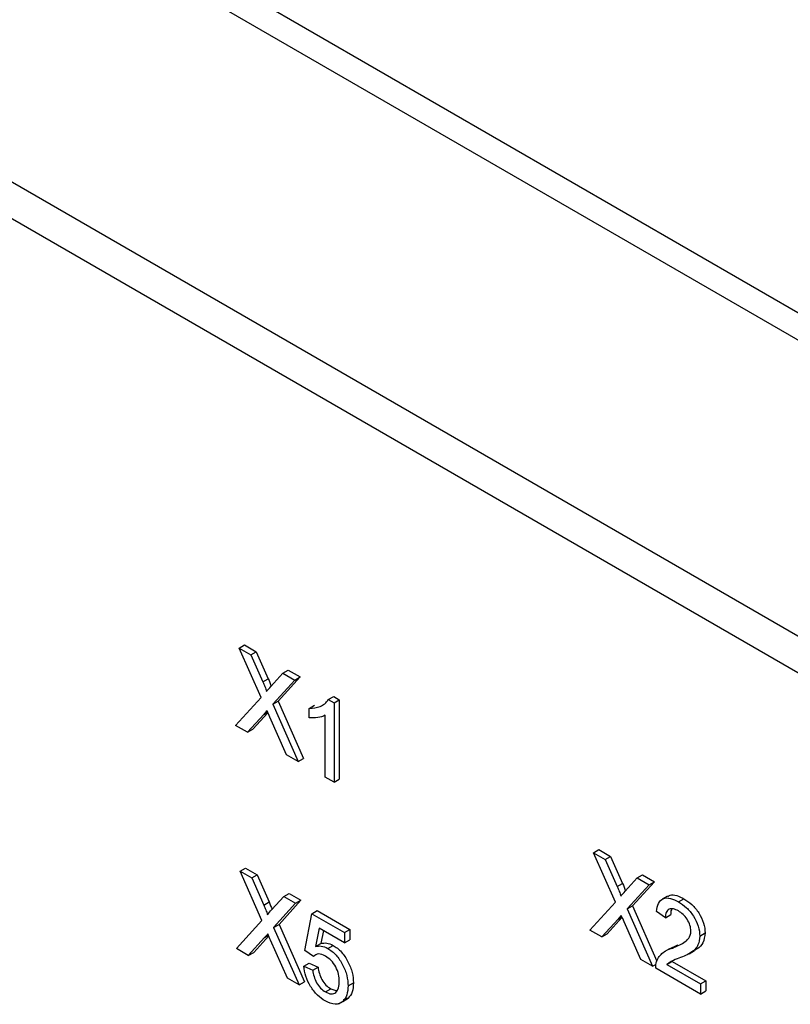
# Model space of a CAD drawing. Header units: millimetres. Extents: x 1931 to 2429, y 62 to 413.
# Tile 22 of 26: x 2335 to 2345, y 262 to 275. Entities that reach past the tile are written whole.
import ezdxf

# ---------------------------------------------------------------- set-up
doc = ezdxf.new("R2010")
doc.units = ezdxf.units.MM
doc.header["$LTSCALE"] = 2

msp = doc.modelspace()

# ---------------------------------------------------------------- linework, layer by layer
at = {"color": 7, "linetype": 'Continuous', "lineweight": 25}
for p, q in [((2356.31, 264.529), (2328.45, 280.612)), ((2328.167, 280.418), (2356.027, 264.335)), ((2324.898, 278.397), (2352.642, 262.38)), ((2352.433, 262.015), (2324.689, 278.031)), ((2337.681, 266.599), (2337.752, 266.64)), ((2337.97, 265.948), (2337.681, 266.599)), ((2337.681, 266.599), (2337.835, 266.51)), ((2337.752, 266.64), (2337.906, 266.551)), ((2337.835, 266.51), (2337.906, 266.551)), ((2337.906, 266.551), (2338.064, 266.194)), ((2337.835, 266.51), (2337.994, 266.153)), ((2338.258, 266.266), (2338.329, 266.307)), ((2338.329, 266.307), (2338.485, 266.217)), ((2337.994, 266.153), (2338.064, 266.194)), ((2338.1, 266.091), (2338.258, 266.266)), ((2338.414, 266.176), (2338.125, 265.857)), ((2338.485, 266.217), (2338.196, 265.897)), ((2338.258, 266.266), (2338.414, 266.176)), ((2338.414, 266.176), (2338.485, 266.217)), ((2337.634, 265.577), (2337.97, 265.948)), ((2338.125, 265.857), (2338.196, 265.897)), ((2338.196, 265.897), (2338.532, 265.141)), ((2338.858, 265.92), (2338.929, 265.961)), ((2338.858, 265.92), (2338.933, 265.876)), ((2338.929, 265.961), (2339.003, 265.917)), ((2338.933, 265.876), (2339.003, 265.917)), ((2339.003, 265.917), (2339.003, 264.869)), ((2338.125, 265.857), (2338.461, 265.1)), ((2338.607, 265.802), (2338.677, 265.843)), ((2338.607, 265.679), (2338.607, 265.802)), ((2338.933, 265.876), (2338.933, 264.828)), ((2338.005, 265.724), (2337.791, 265.487)), ((2338.059, 265.746), (2337.861, 265.528)), ((2338.306, 265.189), (2338.085, 265.688)), ((2338.816, 264.895), (2338.816, 265.712)), ((2337.791, 265.487), (2337.634, 265.577)), ((2337.791, 265.487), (2337.861, 265.528)), ((2338.461, 265.1), (2338.306, 265.189)), ((2338.461, 265.1), (2338.532, 265.141)), ((2338.933, 264.828), (2338.816, 264.895)), ((2338.933, 264.828), (2339.003, 264.869)), ((2342.361, 263.897), (2342.432, 263.938)), ((2342.432, 263.938), (2342.586, 263.849)), ((2342.65, 263.246), (2342.361, 263.897)), ((2342.361, 263.897), (2342.515, 263.808)), ((2342.515, 263.808), (2342.586, 263.849)), ((2342.515, 263.808), (2342.673, 263.451)), ((2342.586, 263.849), (2342.744, 263.492)), ((2337.692, 263.653), (2337.762, 263.694)), ((2337.762, 263.694), (2337.916, 263.605)), ((2337.981, 263.002), (2337.692, 263.653)), ((2337.692, 263.653), (2337.846, 263.564)), ((2337.846, 263.564), (2337.916, 263.605)), ((2337.846, 263.564), (2338.004, 263.207)), ((2337.916, 263.605), (2338.075, 263.248)), ((2342.78, 263.39), (2342.938, 263.564)), ((2342.938, 263.564), (2343.008, 263.605)), ((2342.938, 263.564), (2343.094, 263.474)), ((2343.008, 263.605), (2343.165, 263.515)), ((2342.673, 263.451), (2342.744, 263.492)), ((2343.094, 263.474), (2342.805, 263.155)), ((2343.165, 263.515), (2342.876, 263.196)), ((2343.094, 263.474), (2343.165, 263.515)), ((2338.111, 263.146), (2338.269, 263.32)), ((2338.269, 263.32), (2338.339, 263.361)), ((2338.269, 263.32), (2338.425, 263.23)), ((2338.339, 263.361), (2338.496, 263.271)), ((2343.338, 263.325), (2343.268, 263.284)), ((2343.485, 263.249), (2343.555, 263.29)), ((2338.004, 263.207), (2338.075, 263.248)), ((2338.425, 263.23), (2338.136, 262.911)), ((2338.496, 263.271), (2338.207, 262.952)), ((2338.425, 263.23), (2338.496, 263.271)), ((2342.314, 262.876), (2342.65, 263.246)), ((2342.805, 263.155), (2342.876, 263.196)), ((2342.805, 263.155), (2343.141, 262.399)), ((2342.876, 263.196), (2343.199, 262.468)), ((2338.548, 262.608), (2338.641, 263.092)), ((2338.641, 263.092), (2338.711, 263.133)), ((2338.641, 263.092), (2339.071, 262.843)), ((2338.711, 263.133), (2339.142, 262.884)), ((2342.739, 263.045), (2342.541, 262.826)), ((2343.31, 263.04), (2343.194, 263.121)), ((2343.31, 263.04), (2343.381, 263.081)), ((2337.645, 262.632), (2337.981, 263.002)), ((2338.136, 262.911), (2338.207, 262.952)), ((2338.136, 262.911), (2338.472, 262.155)), ((2338.207, 262.952), (2338.542, 262.195)), ((2338.736, 262.903), (2338.69, 262.658)), ((2339.071, 262.709), (2338.736, 262.903)), ((2342.685, 263.022), (2342.47, 262.786)), ((2342.986, 262.488), (2342.765, 262.986)), ((2338.016, 262.778), (2337.801, 262.542)), ((2338.07, 262.801), (2337.872, 262.582)), ((2338.793, 262.87), (2338.76, 262.699)), ((2339.071, 262.843), (2339.142, 262.884)), ((2339.071, 262.843), (2339.071, 262.709)), ((2339.142, 262.884), (2339.142, 262.75)), ((2342.47, 262.786), (2342.314, 262.876)), ((2342.47, 262.786), (2342.541, 262.826)), ((2343.764, 262.798), (2343.835, 262.839)), ((2338.317, 262.244), (2338.096, 262.742)), ((2338.69, 262.658), (2338.76, 262.699)), ((2338.851, 262.634), (2338.922, 262.675)), ((2339.071, 262.709), (2339.142, 262.75)), ((2343.366, 262.63), (2343.474, 262.68)), ((2343.403, 262.639), (2343.474, 262.68)), ((2337.801, 262.542), (2337.645, 262.632)), ((2337.801, 262.542), (2337.872, 262.582)), ((2338.664, 262.527), (2338.548, 262.608)), ((2343.366, 262.631), (2343.295, 262.59)), ((2343.623, 262.564), (2343.694, 262.605)), ((2338.536, 262.4), (2338.607, 262.441)), ((2338.536, 262.4), (2338.652, 262.346)), ((2338.607, 262.441), (2338.723, 262.387)), ((2338.652, 262.346), (2338.723, 262.387)), ((2343.141, 262.399), (2342.986, 262.488)), ((2343.141, 262.399), (2343.185, 262.424)), ((2343.776, 262.032), (2343.182, 262.375)), ((2343.331, 262.423), (2343.402, 262.464)), ((2343.331, 262.423), (2343.776, 262.167)), ((2343.402, 262.464), (2343.846, 262.207)), ((2338.472, 262.155), (2338.317, 262.244)), ((2338.472, 262.155), (2338.542, 262.195)), ((2339.118, 262.141), (2339.189, 262.182)), ((2343.776, 262.167), (2343.846, 262.207)), ((2343.776, 262.167), (2343.776, 262.032)), ((2343.846, 262.207), (2343.846, 262.073)), ((2338.819, 262.062), (2338.889, 262.103)), ((2338.889, 262.103), (2338.972, 262.076)), ((2343.776, 262.032), (2343.846, 262.073)), ((2338.991, 261.903), (2339.047, 261.935)), ((2339.048, 261.935), (2339.119, 261.976)), ((2339.119, 261.976), (2339.056, 261.956))]:
    msp.add_line(p, q, dxfattribs=at)
at = {"color": 8, "linetype": 'Continuous', "lineweight": 25}
for p, q in [((2338.005, 265.724), (2338.056, 265.753)), ((2342.685, 263.022), (2342.736, 263.052)), ((2338.016, 262.778), (2338.067, 262.808))]:
    msp.add_line(p, q, dxfattribs=at)
at = {"color": 7, "linetype": 'Continuous', "lineweight": 25}
for points, knots in [([(2337.994, 266.153), (2338.003, 266.132), (2338.012, 266.111), (2338.025, 266.079), (2338.029, 266.068), (2338.037, 266.047), (2338.041, 266.036), (2338.041, 266.026)], [0, 0, 0, 0, 0.5, 0.5, 0.75, 0.75, 1, 1, 1, 1]), ([(2338.607, 265.802), (2338.658, 265.803), (2338.707, 265.81), (2338.772, 265.838), (2338.792, 265.85), (2338.829, 265.879), (2338.844, 265.898), (2338.858, 265.92)], [0, 0, 0, 0, 0.5, 0.5, 0.75, 0.75, 1, 1, 1, 1]), ([(2338.816, 265.712), (2338.786, 265.696), (2338.753, 265.687), (2338.682, 265.676), (2338.645, 265.675), (2338.607, 265.679)], [0, 0, 0, 0, 0.5, 0.5, 1, 1, 1, 1]), ([(2342.673, 263.451), (2342.683, 263.43), (2342.692, 263.409), (2342.705, 263.377), (2342.709, 263.366), (2342.717, 263.345), (2342.721, 263.334), (2342.721, 263.324)], [0, 0, 0, 0, 0.5, 0.5, 0.75, 0.75, 1, 1, 1, 1]), ([(2343.194, 263.121), (2343.198, 263.16), (2343.205, 263.197), (2343.233, 263.258), (2343.255, 263.28), (2343.31, 263.302), (2343.343, 263.303), (2343.412, 263.286), (2343.448, 263.269), (2343.485, 263.249)], [0, 0, 0, 0, 0.25, 0.25, 0.5, 0.5, 0.75, 0.75, 1, 1, 1, 1]), ([(2343.344, 263.316), (2343.353, 263.325), (2343.382, 263.352), (2343.461, 263.337), (2343.524, 263.305), (2343.555, 263.29)], [0, 0, 0, 0, 0.19212, 0.59548, 1, 1, 1, 1]), ([(2343.555, 263.29), (2343.59, 263.269), (2343.626, 263.244), (2343.693, 263.182), (2343.725, 263.144), (2343.778, 263.06), (2343.799, 263.015), (2343.828, 262.924), (2343.834, 262.88), (2343.835, 262.839)], [0, 0, 0, 0, 0.25, 0.25, 0.5, 0.5, 0.75, 0.75, 1, 1, 1, 1]), ([(2338.004, 263.207), (2338.013, 263.186), (2338.023, 263.165), (2338.036, 263.133), (2338.04, 263.122), (2338.048, 263.101), (2338.051, 263.09), (2338.051, 263.08)], [0, 0, 0, 0, 0.5, 0.5, 0.75, 0.75, 1, 1, 1, 1]), ([(2343.482, 263.129), (2343.46, 263.142), (2343.437, 263.152), (2343.395, 263.161), (2343.375, 263.16), (2343.342, 263.144), (2343.329, 263.129), (2343.313, 263.09), (2343.311, 263.066), (2343.31, 263.04)], [0, 0, 0, 0, 0.25, 0.25, 0.5, 0.5, 0.75, 0.75, 1, 1, 1, 1]), ([(2343.397, 263.156), (2343.394, 263.152), (2343.381, 263.134), (2343.381, 263.104), (2343.381, 263.081)], [0, 0, 0, 0, 0.2222676, 1, 1, 1, 1]), ([(2343.485, 263.249), (2343.52, 263.228), (2343.555, 263.203), (2343.622, 263.141), (2343.654, 263.103), (2343.707, 263.019), (2343.729, 262.974), (2343.758, 262.883), (2343.763, 262.839), (2343.764, 262.798)], [0, 0, 0, 0, 0.25, 0.25, 0.5, 0.5, 0.75, 0.75, 1, 1, 1, 1]), ([(2343.648, 262.864), (2343.647, 262.888), (2343.643, 262.914), (2343.626, 262.967), (2343.613, 262.994), (2343.582, 263.043), (2343.563, 263.066), (2343.523, 263.102), (2343.503, 263.117), (2343.482, 263.129)], [0, 0, 0, 0, 0.25, 0.25, 0.5, 0.5, 0.75, 0.75, 1, 1, 1, 1]), ([(2343.403, 262.639), (2343.456, 262.66), (2343.508, 262.682), (2343.579, 262.727), (2343.601, 262.744), (2343.636, 262.792), (2343.647, 262.825), (2343.648, 262.864)], [0, 0, 0, 0, 0.5, 0.5, 0.75, 0.75, 1, 1, 1, 1]), ([(2343.764, 262.798), (2343.763, 262.754), (2343.756, 262.713), (2343.726, 262.648), (2343.704, 262.623), (2343.631, 262.561), (2343.571, 262.537), (2343.512, 262.513)], [0, 0, 0, 0, 0.25, 0.25, 0.5, 0.5, 1, 1, 1, 1]), ([(2343.835, 262.839), (2343.828, 262.793), (2343.816, 262.7), (2343.751, 262.636), (2343.706, 262.615), (2343.692, 262.609)], [0, 0, 0, 0, 0.411502, 0.824952, 1, 1, 1, 1]), ([(2338.69, 262.658), (2338.713, 262.665), (2338.738, 262.669), (2338.793, 262.662), (2338.822, 262.65), (2338.851, 262.634)], [0, 0, 0, 0, 0.5, 0.5, 1, 1, 1, 1]), ([(2338.76, 262.699), (2338.784, 262.705), (2338.809, 262.709), (2338.864, 262.702), (2338.893, 262.691), (2338.922, 262.675)], [0, 0, 0, 0, 0.5, 0.5, 1, 1, 1, 1]), ([(2338.851, 262.634), (2338.888, 262.612), (2338.926, 262.583), (2338.993, 262.509), (2339.023, 262.465), (2339.071, 262.372), (2339.09, 262.324), (2339.113, 262.229), (2339.117, 262.184), (2339.118, 262.141)], [0, 0, 0, 0, 0.25, 0.25, 0.5, 0.5, 0.75, 0.75, 1, 1, 1, 1]), ([(2338.922, 262.675), (2338.959, 262.653), (2338.996, 262.624), (2339.064, 262.55), (2339.093, 262.506), (2339.142, 262.413), (2339.161, 262.365), (2339.184, 262.27), (2339.188, 262.225), (2339.189, 262.182)], [0, 0, 0, 0, 0.25, 0.25, 0.5, 0.5, 0.75, 0.75, 1, 1, 1, 1]), ([(2343.194, 262.461), (2343.213, 262.511), (2343.242, 262.551), (2343.316, 262.607), (2343.359, 262.624), (2343.403, 262.639)], [0, 0, 0, 0, 0.5, 0.5, 1, 1, 1, 1]), ([(2338.819, 262.532), (2338.789, 262.549), (2338.758, 262.562), (2338.703, 262.56), (2338.681, 262.547), (2338.664, 262.527)], [0, 0, 0, 0, 0.5, 0.5, 1, 1, 1, 1]), ([(2339.002, 262.2), (2339.001, 262.23), (2338.999, 262.261), (2338.985, 262.325), (2338.973, 262.359), (2338.94, 262.422), (2338.918, 262.452), (2338.87, 262.499), (2338.845, 262.516), (2338.819, 262.532)], [0, 0, 0, 0, 0.25, 0.25, 0.5, 0.5, 0.75, 0.75, 1, 1, 1, 1]), ([(2343.512, 262.513), (2343.48, 262.502), (2343.448, 262.49), (2343.401, 262.47), (2343.386, 262.464), (2343.357, 262.446), (2343.344, 262.435), (2343.331, 262.423)], [0, 0, 0, 0, 0.5, 0.5, 0.75, 0.75, 1, 1, 1, 1]), ([(2338.818, 261.941), (2338.783, 261.962), (2338.747, 261.987), (2338.681, 262.052), (2338.65, 262.091), (2338.597, 262.176), (2338.576, 262.222), (2338.547, 262.312), (2338.54, 262.357), (2338.536, 262.4)], [0, 0, 0, 0, 0.25, 0.25, 0.5, 0.5, 0.75, 0.75, 1, 1, 1, 1]), ([(2338.723, 262.387), (2338.73, 262.334), (2338.744, 262.276), (2338.787, 262.196), (2338.806, 262.171), (2338.846, 262.131), (2338.868, 262.116), (2338.889, 262.103)], [0, 0, 0, 0, 0.5, 0.5, 0.75, 0.75, 1, 1, 1, 1]), ([(2338.652, 262.346), (2338.66, 262.293), (2338.673, 262.235), (2338.717, 262.155), (2338.735, 262.131), (2338.776, 262.09), (2338.797, 262.075), (2338.819, 262.062)], [0, 0, 0, 0, 0.5, 0.5, 0.75, 0.75, 1, 1, 1, 1]), ([(2338.819, 262.062), (2338.845, 262.047), (2338.872, 262.036), (2338.92, 262.032), (2338.941, 262.04), (2338.989, 262.084), (2339.001, 262.14), (2339.002, 262.2)], [0, 0, 0, 0, 0.25, 0.25, 0.5, 0.5, 1, 1, 1, 1]), ([(2339.118, 262.141), (2339.117, 262.098), (2339.113, 262.056), (2339.09, 261.985), (2339.071, 261.957), (2339.048, 261.935)], [0, 0, 0, 0, 0.5, 0.5, 1, 1, 1, 1]), ([(2339.189, 262.182), (2339.188, 262.138), (2339.184, 262.097), (2339.161, 262.026), (2339.142, 261.998), (2339.119, 261.976)], [0, 0, 0, 0, 0.5, 0.5, 1, 1, 1, 1]), ([(2339.048, 261.935), (2339.035, 261.924), (2339.02, 261.913), (2338.986, 261.9), (2338.967, 261.897), (2338.907, 261.899), (2338.862, 261.917), (2338.818, 261.941)], [0, 0, 0, 0, 0.25, 0.25, 0.5, 0.5, 1, 1, 1, 1])]:
    msp.add_open_spline(points, degree=3, knots=knots, dxfattribs=at)
for points in [[(2338.064, 266.194), (2338.079, 266.161), (2338.094, 266.128), (2338.105, 266.094)], [(2338.041, 266.026), (2338.061, 266.048), (2338.08, 266.07), (2338.1, 266.091)], [(2338.048, 265.771), (2338.034, 265.756), (2338.02, 265.74), (2338.005, 265.724)], [(2338.085, 265.688), (2338.073, 265.715), (2338.061, 265.743), (2338.048, 265.771)], [(2342.744, 263.492), (2342.759, 263.459), (2342.773, 263.426), (2342.785, 263.393)], [(2342.721, 263.324), (2342.74, 263.346), (2342.76, 263.368), (2342.78, 263.39)], [(2338.075, 263.248), (2338.089, 263.215), (2338.104, 263.182), (2338.116, 263.149)], [(2338.051, 263.08), (2338.071, 263.102), (2338.091, 263.124), (2338.111, 263.146)], [(2342.728, 263.07), (2342.714, 263.054), (2342.7, 263.038), (2342.685, 263.022)], [(2342.765, 262.986), (2342.753, 263.014), (2342.74, 263.042), (2342.728, 263.07)], [(2338.059, 262.826), (2338.045, 262.81), (2338.03, 262.794), (2338.016, 262.778)], [(2338.096, 262.742), (2338.084, 262.77), (2338.071, 262.798), (2338.059, 262.826)], [(2343.182, 262.375), (2343.182, 262.407), (2343.186, 262.436), (2343.194, 262.461)]]:
    msp.add_open_spline(points, degree=3, dxfattribs=at)

doc.saveas('drawing.dxf')
